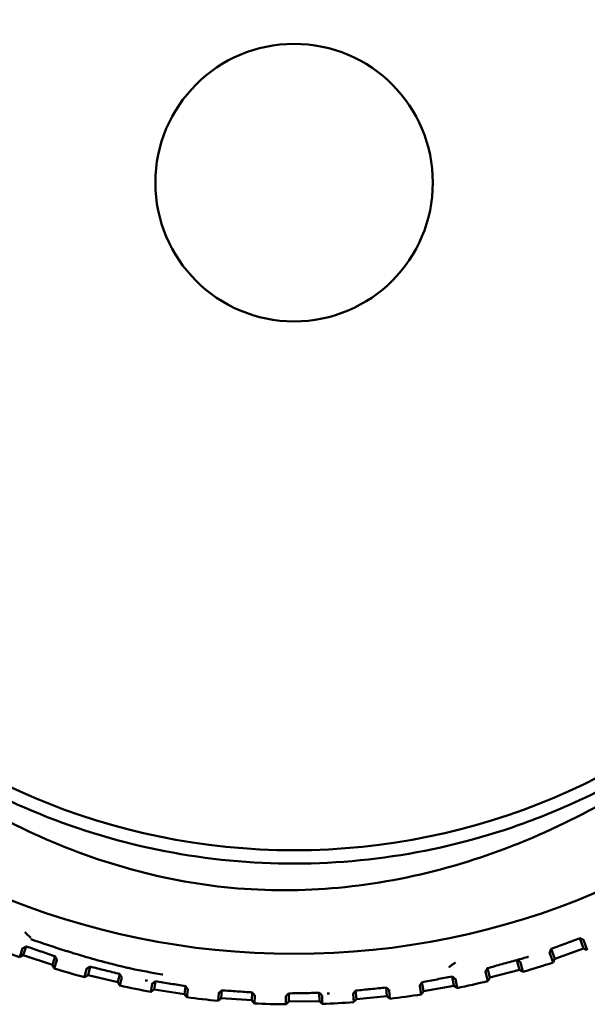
# Model space of a CAD drawing. Header units: millimetres. Extents: x 0 to 4584, y -120 to 1188.
# Tile 75 of 105: x 930 to 939, y 939 to 956. Entities that reach past the tile are written whole.
import ezdxf

# ---------------------------------------------------------------- set-up
doc = ezdxf.new("R2010")
doc.units = ezdxf.units.MM
doc.header["$LTSCALE"] = 2
doc.layers.add('Sichtbar (ISO)', color=7, linetype='Continuous', lineweight=50)

msp = doc.modelspace()

# ---------------------------------------------------------------- linework, layer by layer
at = {"layer": 'Sichtbar (ISO)'}
for p, q in [((939.0512, 940.4019), (938.991, 940.5707)), ((939.111, 940.3736), (939.0511, 940.5412)), ((929.8873, 940.4047), (929.8398, 940.2608)), ((929.8988, 940.2905), (929.9467, 940.4357)), ((938.4948, 940.3345), (938.552, 940.1741)), ((938.5803, 940.2338), (938.5223, 940.3964)), ((939.0512, 940.4019), (938.5803, 940.2338)), ((930.3737, 940.1339), (929.8988, 940.2905)), ((930.3737, 940.1339), (930.4199, 940.2742)), ((930.4034, 940.0749), (930.449, 940.2131)), ((938.0025, 940.0541), (937.9599, 940.2139)), ((938.0597, 940.021), (938.0174, 940.1795)), ((930.9323, 940.0707), (930.8994, 939.9338)), ((930.9557, 939.9683), (930.9889, 940.1065)), ((937.4457, 940.0201), (937.4861, 939.8683)), ((937.5193, 939.9255), (937.4783, 940.0795)), ((938.0025, 940.0541), (937.5193, 939.9255)), ((931.4419, 939.8515), (930.9557, 939.9683)), ((931.4419, 939.8515), (931.4741, 939.9856)), ((931.4764, 939.7951), (931.5082, 939.9273)), ((932.0357, 939.7345), (932.056, 939.8666)), ((936.4364, 939.7058), (936.4103, 939.8512)), ((936.9286, 939.7941), (936.9016, 939.9445)), ((936.9828, 939.7563), (936.956, 939.9056)), ((932.0025, 939.8262), (931.9823, 939.6955)), ((932.5298, 939.6582), (932.0357, 939.7345)), ((932.5298, 939.6582), (932.5498, 939.7876)), ((932.5689, 939.6049), (932.5885, 939.7325)), ((933.0903, 939.6747), (933.0813, 939.5474)), ((933.1312, 939.5907), (933.1403, 939.7195)), ((933.6299, 939.5555), (933.639, 939.6843)), ((934.7348, 939.5439), (934.7332, 939.6775)), ((935.3391, 939.5763), (935.326, 939.7135)), ((935.8369, 939.6236), (935.8234, 939.7651)), ((935.8878, 939.5815), (935.8744, 939.7217)), ((936.373, 939.7948), (936.3987, 939.6515)), ((936.9286, 939.7941), (936.4364, 939.7058)), ((933.6299, 939.5555), (933.1312, 939.5907)), ((933.6733, 939.5056), (933.6822, 939.6329)), ((934.1871, 939.6197), (934.1887, 939.4905)), ((934.2348, 939.5378), (934.2333, 939.6687)), ((934.7348, 939.5439), (934.2348, 939.5378)), ((934.7821, 939.4977), (934.7805, 939.6301)), ((935.2842, 939.6606), (935.297, 939.5253)), ((935.8369, 939.6236), (935.3391, 939.5763))]:
    msp.add_line(p, q, dxfattribs=at)
for radius in [12.5922, 10.9, 2.2657]:
    msp.add_circle((934.3221, 952.9063), radius, dxfattribs=at)
for radius, start, end in [(13.4165, 248.28051, 250.48259), (13.4165, 286.17525, 288.37733), (13.4165, 253.01736, 255.21943), (13.25, 259.41609, 259.58692), (13.4165, 281.43841, 283.64049), (13.4165, 257.7542, 259.95628), (13.4165, 262.49104, 264.69312), (13.4165, 271.96473, 274.1668), (13.25, 272.32986, 272.5017), (13.4165, 276.70157, 278.90364), (13.4165, 267.22788, 269.42996)]:
    msp.add_arc((934.3221, 952.9063), radius, start, end, dxfattribs=at)
for points, knots in [([(941.6101, 944.5273), (940.7674, 943.7929), (939.8188, 943.1884), (938.4529, 942.5846), (938.1046, 942.4511), (936.3924, 941.8921), (934.9587, 941.7149), (932.1105, 941.9172), (930.7163, 942.2952), (929.1009, 943.0902), (928.7756, 943.2712), (927.511, 944.0602), (926.6587, 944.7908), (925.929, 945.6347)], [-1.7462253, -1.7462253, -1.7462253, -1.7462253, -1.4108714, -1.4108714, -1.2995177, -1.2995177, -0.872686, -0.872686, -0.4458617, -0.4458617, -0.3347283, -0.3347283, -0.0000455, -0.0000455, -0.0000455, -0.0000455]), ([(941.697, 944.4274), (940.7927, 943.6408), (939.8061, 942.9661), (937.6383, 941.9163), (936.4728, 941.5573), (934.6856, 941.3503), (934.0968, 941.3344), (932.9277, 941.4164), (932.3469, 941.5143), (930.6047, 941.9693), (929.4996, 942.4886), (927.4978, 943.8335), (926.6146, 944.641), (925.8289, 945.548)], [-1.8053244, -1.8053244, -1.8053244, -1.8053244, -1.4459201, -1.4459201, -1.0799898, -1.0799898, -0.9032851, -0.9032851, -0.7265427, -0.7265427, -0.3600005, -0.3600005, -0.0000018, -0.0000018, -0.0000018, -0.0000018]), ([(930.0142, 940.5815), (929.9858, 940.6082), (929.9594, 940.6347), (929.9327, 940.6604), (929.9301, 940.6628), (929.9276, 940.6652), (929.9252, 940.6676)], [0, 0, 0, 0, 0.9140774, 0.9140774, 0.9140774, 1, 1, 1, 1]), ([(930.0123, 940.5785), (930.0129, 940.5789), (930.0139, 940.5799), (930.0144, 940.5808), (930.0144, 940.5811), (930.0142, 940.5815)], [0.0000056, 0.0000056, 0.0000056, 0.0000056, 0.33333333, 0.66666667, 0.99999913, 0.99999913, 0.99999913, 0.99999913]), ([(930.0215, 940.5528), (930.2167, 940.4852), (930.406, 940.4227), (930.5865, 940.3661), (930.6089, 940.3591), (930.6311, 940.3522), (930.6532, 940.3454), (930.6782, 940.3376), (930.7031, 940.33), (930.7278, 940.3225), (930.8651, 940.2807), (930.9966, 940.2426), (931.1211, 940.2083), (931.1368, 940.204), (931.1525, 940.1997), (931.168, 940.1955)], [0, 0, 0, 0, 0.06355992, 0.06355992, 0.06355992, 0.07142857, 0.07142857, 0.07142857, 0.08035714, 0.08035714, 0.08035714, 0.13001505, 0.13001505, 0.13001505, 0.13628818, 0.13628818, 0.13628818, 0.13628818]), ([(938.522, 940.3961), (938.6006, 940.4255), (938.6792, 940.4548), (938.8356, 940.5129), (938.9133, 940.5418), (938.991, 940.5707)], [-0.062500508, -0.062500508, -0.062500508, -0.062500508, -0.031072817, -0.031072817, -0.000009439, -0.000009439, -0.000009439, -0.000009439]), ([(938.991, 940.5707), (938.996, 940.5683), (939.001, 940.5659), (939.0106, 940.5613), (939.0152, 940.5591), (939.0257, 940.5541), (939.0311, 940.5515), (939.0403, 940.5469), (939.0438, 940.5452), (939.0496, 940.5422), (939.051, 940.5414), (939.0511, 940.5412)], [-0.011099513, -0.011099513, -0.011099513, -0.011099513, -0.009428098, -0.009428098, -0.007817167, -0.007817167, -0.00553179, -0.00553179, -0.003172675, -0.003172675, -0.000000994, -0.000000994, -0.000000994, -0.000000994]), ([(929.8873, 940.4047), (929.8874, 940.4049), (929.8883, 940.4055), (929.8926, 940.4079), (929.8959, 940.4096), (929.905, 940.4144), (929.9105, 940.4172), (929.9227, 940.4235), (929.9292, 940.4268), (929.936, 940.4303)], [-0.0097219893, -0.0097219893, -0.0097219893, -0.0097219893, -0.0072547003, -0.0072547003, -0.0047674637, -0.0047674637, -0.0023458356, -0.0023458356, -0.0000149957, -0.0000149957, -0.0000149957, -0.0000149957]), ([(929.9467, 940.4357), (929.9449, 940.4348), (929.9432, 940.4339), (929.9396, 940.4321), (929.9379, 940.4312), (929.936, 940.4303)], [0.0000300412, 0.0000300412, 0.0000300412, 0.0000300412, 0.0006352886, 0.0006352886, 0.0012467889, 0.0012467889, 0.0012467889, 0.0012467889]), ([(929.9467, 940.4357), (930.0254, 940.4088), (930.1041, 940.3819), (930.2618, 940.3281), (930.3409, 940.3012), (930.4199, 940.2742)], [-0.05809252, -0.05809252, -0.05809252, -0.05809252, -0.029059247, -0.029059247, -0.000001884, -0.000001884, -0.000001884, -0.000001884]), ([(938.4948, 940.3345), (938.4947, 940.3347), (938.4954, 940.3364), (938.4978, 940.342), (938.4997, 940.3464), (938.507, 940.3629), (938.514, 940.3785), (938.522, 940.3961)], [-0.015646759, -0.015646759, -0.015646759, -0.015646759, -0.012283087, -0.012283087, -0.008399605, -0.008399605, -0.000011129, -0.000011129, -0.000011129, -0.000011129]), ([(939.0512, 940.4019), (939.0579, 940.3988), (939.0645, 940.3956), (939.0711, 940.3925), (939.0778, 940.3893), (939.0844, 940.3862), (939.091, 940.383), (939.0977, 940.3799), (939.1043, 940.3767), (939.1109, 940.3736)], [0, 0, 0, 0, 0.33333333, 0.33333333, 0.33333333, 0.66666667, 0.66666667, 0.66666667, 0.99944654, 0.99944654, 0.99944654, 0.99944654]), ([(929.8398, 940.2608), (929.8464, 940.2641), (929.8529, 940.2674), (929.8595, 940.2707), (929.866, 940.274), (929.8726, 940.2773), (929.8792, 940.2806), (929.8857, 940.2839), (929.8923, 940.2872), (929.8988, 940.2905)], [0.00055499, 0.00055499, 0.00055499, 0.00055499, 0.33333333, 0.33333333, 0.33333333, 0.66666667, 0.66666667, 0.66666667, 1, 1, 1, 1]), ([(930.4199, 940.2742), (930.421, 940.2721), (930.422, 940.27), (930.4241, 940.2657), (930.4251, 940.2636), (930.4263, 940.2614)], [-0.0020841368, -0.0020841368, -0.0020841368, -0.0020841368, -0.0010822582, -0.0010822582, -0.0000269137, -0.0000269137, -0.0000269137, -0.0000269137]), ([(930.4263, 940.2614), (930.4331, 940.2473), (930.4389, 940.2352), (930.445, 940.2224), (930.4465, 940.219), (930.4485, 940.2146), (930.449, 940.2133), (930.449, 940.2131)], [-0.012286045, -0.012286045, -0.012286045, -0.012286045, -0.005744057, -0.005744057, -0.00270975, -0.00270975, -0.000000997, -0.000000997, -0.000000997, -0.000000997]), ([(931.168, 940.1955), (931.1842, 940.1911), (931.2003, 940.1868), (931.2163, 940.1825), (931.3031, 940.1593), (931.3862, 940.1381), (931.4668, 940.1187), (931.4971, 940.1114), (931.527, 940.1043), (931.5566, 940.0975), (931.5696, 940.0945), (931.5825, 940.0916), (931.5954, 940.0887), (931.6159, 940.084), (931.6363, 940.0795), (931.6566, 940.0751), (931.8278, 940.0378), (931.9929, 940.0074), (932.1682, 939.9787), (932.1717, 939.9781), (932.1753, 939.9775), (932.1789, 939.9769)], [0.13628818, 0.13628818, 0.13628818, 0.13628818, 0.14285714, 0.14285714, 0.14285714, 0.17857143, 0.17857143, 0.17857143, 0.19196429, 0.19196429, 0.19196429, 0.19782366, 0.19782366, 0.19782366, 0.2071526, 0.2071526, 0.2071526, 0.28571429, 0.28571429, 0.28571429, 0.28731447, 0.28731447, 0.28731447, 0.28731447]), ([(936.9556, 940.1706), (936.9529, 940.1686), (936.9496, 940.1669), (936.9465, 940.1651), (936.9301, 940.1551), (936.9151, 940.1439), (936.9001, 940.1326), (936.8852, 940.1213), (936.8712, 940.1094), (936.8553, 940.0982)], [0, 0, 0, 0, 0.08464251, 0.08464251, 0.08464251, 0.54232125, 0.54232125, 0.54232125, 1, 1, 1, 1]), ([(937.4783, 940.0795), (937.5586, 940.1019), (937.639, 940.1243), (937.7997, 940.1692), (937.8801, 940.1916), (937.9613, 940.2132)], [-0.060718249, -0.060718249, -0.060718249, -0.060718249, -0.030535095, -0.030535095, -0.000312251, -0.000312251, -0.000312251, -0.000312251]), ([(937.9613, 940.2132), (937.9655, 940.2106), (937.9701, 940.2079), (937.9791, 940.2027), (937.9834, 940.2001), (937.9935, 940.1942), (937.9988, 940.1911), (938.0077, 940.1858), (938.0111, 940.1837), (938.0162, 940.1805), (938.0174, 940.1797), (938.0174, 940.1795)], [-0.01090563, -0.01090563, -0.01090563, -0.01090563, -0.009281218, -0.009281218, -0.007679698, -0.007679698, -0.005334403, -0.005334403, -0.002921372, -0.002921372, -0.000000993, -0.000000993, -0.000000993, -0.000000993]), ([(938.552, 940.1741), (938.5552, 940.1807), (938.5583, 940.1874), (938.5614, 940.194), (938.5646, 940.2006), (938.5677, 940.2073), (938.5709, 940.2139), (938.574, 940.2205), (938.5772, 940.2272), (938.5803, 940.2338)], [0.00055499, 0.00055499, 0.00055499, 0.00055499, 0.33333333, 0.33333333, 0.33333333, 0.66666667, 0.66666667, 0.66666667, 1, 1, 1, 1]), ([(930.3737, 940.1339), (930.377, 940.1274), (930.3803, 940.1208), (930.3836, 940.1142), (930.3869, 940.1077), (930.3902, 940.1011), (930.3935, 940.0946), (930.3968, 940.088), (930.4001, 940.0815), (930.4034, 940.0749)], [0, 0, 0, 0, 0.33333333, 0.33333333, 0.33333333, 0.66666667, 0.66666667, 0.66666667, 0.99944654, 0.99944654, 0.99944654, 0.99944654]), ([(930.9323, 940.0707), (930.9323, 940.0709), (930.9332, 940.0715), (930.9371, 940.0741), (930.9399, 940.0759), (930.9474, 940.0807), (930.9519, 940.0835), (930.9624, 940.0901), (930.9682, 940.0937), (930.9742, 940.0976)], [-0.0090952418, -0.0090952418, -0.0090952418, -0.0090952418, -0.0067439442, -0.0067439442, -0.0045017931, -0.0045017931, -0.0022660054, -0.0022660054, -0.0000187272, -0.0000187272, -0.0000187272, -0.0000187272]), ([(930.9889, 940.1065), (930.9865, 940.105), (930.9841, 940.1035), (930.9792, 940.1005), (930.9768, 940.099), (930.9742, 940.0976)], [0.0000402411, 0.0000402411, 0.0000402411, 0.0000402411, 0.0009360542, 0.0009360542, 0.0018434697, 0.0018434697, 0.0018434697, 0.0018434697]), ([(930.9889, 940.1065), (931.0695, 940.0864), (931.1502, 940.0663), (931.3119, 940.026), (931.3929, 940.0058), (931.4741, 939.9856)], [-0.055509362, -0.055509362, -0.055509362, -0.055509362, -0.027749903, -0.027749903, -0.000004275, -0.000004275, -0.000004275, -0.000004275]), ([(936.8553, 940.0982), (936.8551, 940.0981), (936.8549, 940.0978), (936.8553, 940.0969), (936.856, 940.0957), (936.8566, 940.0952)], [0.0000005, 0.0000005, 0.0000005, 0.0000005, 0.33333333, 0.66666667, 0.99999311, 0.99999311, 0.99999311, 0.99999311]), ([(937.4457, 940.0201), (937.4457, 940.0203), (937.4464, 940.0217), (937.4488, 940.0265), (937.4508, 940.0301), (937.4583, 940.0438), (937.4655, 940.0568), (937.4737, 940.0715)], [-0.01379216, -0.01379216, -0.01379216, -0.01379216, -0.010784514, -0.010784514, -0.007365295, -0.007365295, -0.000016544, -0.000016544, -0.000016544, -0.000016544]), ([(937.4738, 940.0715), (937.4745, 940.0728), (937.4752, 940.0741), (937.4767, 940.0768), (937.4775, 940.0782), (937.4783, 940.0795)], [-0.0013398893, -0.0013398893, -0.0013398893, -0.0013398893, -0.0006742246, -0.0006742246, 0, 0, 0, 0]), ([(938.0025, 940.0541), (938.0088, 940.0504), (938.0152, 940.0467), (938.0215, 940.043), (938.0279, 940.0394), (938.0342, 940.0357), (938.0406, 940.032), (938.0469, 940.0283), (938.0533, 940.0246), (938.0596, 940.021)], [0, 0, 0, 0, 0.33333333, 0.33333333, 0.33333333, 0.66666667, 0.66666667, 0.66666667, 0.99944654, 0.99944654, 0.99944654, 0.99944654]), ([(930.8994, 939.9338), (930.9057, 939.9376), (930.9119, 939.9415), (930.9182, 939.9453), (930.9244, 939.9491), (930.9307, 939.953), (930.937, 939.9568), (930.9432, 939.9606), (930.9495, 939.9645), (930.9557, 939.9683)], [0.00055499, 0.00055499, 0.00055499, 0.00055499, 0.33333333, 0.33333333, 0.33333333, 0.66666667, 0.66666667, 0.66666667, 1, 1, 1, 1]), ([(931.4419, 939.8515), (931.4457, 939.8452), (931.4496, 939.839), (931.4534, 939.8327), (931.4572, 939.8264), (931.4611, 939.8202), (931.4649, 939.8139), (931.4687, 939.8076), (931.4726, 939.8014), (931.4764, 939.7951)], [0, 0, 0, 0, 0.33333333, 0.33333333, 0.33333333, 0.66666667, 0.66666667, 0.66666667, 0.99944654, 0.99944654, 0.99944654, 0.99944654]), ([(931.4741, 939.9856), (931.4758, 939.9827), (931.4775, 939.9798), (931.481, 939.9741), (931.4827, 939.9712), (931.4844, 939.9684)], [-0.0028225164, -0.0028225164, -0.0028225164, -0.0028225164, -0.0014111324, -0.0014111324, -0.0000020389, -0.0000020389, -0.0000020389, -0.0000020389]), ([(931.4844, 939.9684), (931.4919, 939.9558), (931.4978, 939.9457), (931.5039, 939.9352), (931.5055, 939.9323), (931.5076, 939.9285), (931.5082, 939.9274), (931.5082, 939.9273)], [-0.01053265, -0.01053265, -0.01053265, -0.01053265, -0.005085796, -0.005085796, -0.002421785, -0.002421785, -0.000001, -0.000001, -0.000001, -0.000001]), ([(932.0025, 939.8262), (932.0026, 939.8264), (932.0034, 939.827), (932.0067, 939.8297), (932.0091, 939.8315), (932.0155, 939.8364), (932.0193, 939.8393), (932.028, 939.8458), (932.0328, 939.8494), (932.0379, 939.8534)], [-0.0085100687, -0.0085100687, -0.0085100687, -0.0085100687, -0.0063405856, -0.0063405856, -0.0042244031, -0.0042244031, -0.0021273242, -0.0021273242, -0.00004725, -0.00004725, -0.00004725, -0.00004725]), ([(932.056, 939.8666), (932.0531, 939.8644), (932.0502, 939.8622), (932.0443, 939.8578), (932.0412, 939.8556), (932.0379, 939.8534)], [0.0001213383, 0.0001213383, 0.0001213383, 0.0001213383, 0.0013190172, 0.0013190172, 0.0025607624, 0.0025607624, 0.0025607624, 0.0025607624]), ([(932.056, 939.8666), (932.1388, 939.8533), (932.222, 939.8399), (932.3865, 939.8136), (932.468, 939.8006), (932.5498, 939.7876)], [-0.05238205, -0.05238205, -0.05238205, -0.05238205, -0.02578365, -0.02578365, -0.000022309, -0.000022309, -0.000022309, -0.000022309]), ([(936.373, 939.7948), (936.373, 939.795), (936.3737, 939.7962), (936.3762, 939.8003), (936.3783, 939.8034), (936.386, 939.8152), (936.3935, 939.8264), (936.4023, 939.8394)], [-0.012412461, -0.012412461, -0.012412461, -0.012412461, -0.009684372, -0.009684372, -0.006628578, -0.006628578, -0.000026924, -0.000026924, -0.000026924, -0.000026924]), ([(936.4023, 939.8394), (936.4037, 939.8413), (936.4051, 939.8434), (936.4077, 939.8473), (936.409, 939.8492), (936.4103, 939.8512)], [-0.0021509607, -0.0021509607, -0.0021509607, -0.0021509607, -0.0010956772, -0.0010956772, -0.0000935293, -0.0000935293, -0.0000935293, -0.0000935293]), ([(936.4103, 939.8512), (936.4924, 939.8667), (936.5744, 939.8823), (936.7381, 939.9135), (936.8199, 939.929), (936.9016, 939.9445)], [-0.058126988, -0.058126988, -0.058126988, -0.058126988, -0.029071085, -0.029071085, -0.000039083, -0.000039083, -0.000039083, -0.000039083]), ([(936.9114, 939.9377), (936.9097, 939.9388), (936.9081, 939.94), (936.9048, 939.9423), (936.9032, 939.9434), (936.9016, 939.9445)], [0.0000148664, 0.0000148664, 0.0000148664, 0.0000148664, 0.0006263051, 0.0006263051, 0.0012316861, 0.0012316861, 0.0012316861, 0.0012316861]), ([(936.9114, 939.9377), (936.9177, 939.9332), (936.9239, 939.9289), (936.9352, 939.9209), (936.9402, 939.9174), (936.9484, 939.9115), (936.9514, 939.9093), (936.9552, 939.9064), (936.956, 939.9057), (936.956, 939.9056)], [-0.0097137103, -0.0097137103, -0.0097137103, -0.0097137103, -0.007329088, -0.007329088, -0.0049049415, -0.0049049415, -0.0024123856, -0.0024123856, -0.0000009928, -0.0000009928, -0.0000009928, -0.0000009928]), ([(937.4862, 939.8683), (937.4898, 939.8746), (937.4935, 939.881), (937.4972, 939.8873), (937.5009, 939.8937), (937.5046, 939.9), (937.5082, 939.9064), (937.5119, 939.9127), (937.5156, 939.9191), (937.5193, 939.9255)], [0.00055499, 0.00055499, 0.00055499, 0.00055499, 0.33333333, 0.33333333, 0.33333333, 0.66666667, 0.66666667, 0.66666667, 1, 1, 1, 1]), ([(931.9823, 939.6955), (931.9883, 939.6998), (931.9942, 939.7041), (932.0001, 939.7085), (932.006, 939.7128), (932.012, 939.7171), (932.0179, 939.7215), (932.0238, 939.7258), (932.0297, 939.7302), (932.0357, 939.7345)], [0.00055499, 0.00055499, 0.00055499, 0.00055499, 0.33333333, 0.33333333, 0.33333333, 0.66666667, 0.66666667, 0.66666667, 1, 1, 1, 1]), ([(932.5498, 939.7876), (932.5522, 939.7843), (932.5545, 939.7809), (932.5594, 939.7742), (932.5618, 939.7707), (932.5645, 939.7672)], [-0.0033635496, -0.0033635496, -0.0033635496, -0.0033635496, -0.0017160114, -0.0017160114, -0.0000241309, -0.0000241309, -0.0000241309, -0.0000241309]), ([(932.5645, 939.7672), (932.5722, 939.7563), (932.5782, 939.7478), (932.5843, 939.7391), (932.5859, 939.7367), (932.588, 939.7336), (932.5886, 939.7327), (932.5885, 939.7325)], [-0.008942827, -0.008942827, -0.008942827, -0.008942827, -0.0043351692, -0.0043351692, -0.0020951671, -0.0020951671, -0.000001, -0.000001, -0.000001, -0.000001]), ([(933.0903, 939.6747), (933.0903, 939.6748), (933.0909, 939.6755), (933.0935, 939.6779), (933.0955, 939.6797), (933.1006, 939.6844), (933.1039, 939.6873), (933.1113, 939.6939), (933.1154, 939.6975), (933.1198, 939.7014)], [-0.0081557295, -0.0081557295, -0.0081557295, -0.0081557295, -0.006218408, -0.006218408, -0.0042478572, -0.0042478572, -0.0021484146, -0.0021484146, -0.000021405, -0.000021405, -0.000021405, -0.000021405]), ([(933.1199, 939.7015), (933.1232, 939.7045), (933.1266, 939.7074), (933.1334, 939.7134), (933.1369, 939.7165), (933.1403, 939.7195)], [-0.0032756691, -0.0032756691, -0.0032756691, -0.0032756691, -0.0016475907, -0.0016475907, -0.0000031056, -0.0000031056, -0.0000031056, -0.0000031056]), ([(933.1403, 939.7195), (933.2233, 939.7135), (933.3064, 939.7076), (933.4729, 939.6958), (933.556, 939.69), (933.639, 939.6843)], [-0.050062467, -0.050062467, -0.050062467, -0.050062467, -0.025036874, -0.025036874, -0.000011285, -0.000011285, -0.000011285, -0.000011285]), ([(933.639, 939.6843), (933.642, 939.6808), (933.645, 939.6773), (933.6508, 939.6704), (933.6538, 939.667), (933.6567, 939.6636)], [-0.0032804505, -0.0032804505, -0.0032804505, -0.0032804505, -0.0016359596, -0.0016359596, -0.0000078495, -0.0000078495, -0.0000078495, -0.0000078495]), ([(934.2333, 939.6687), (934.3163, 939.6701), (934.399, 939.6716), (934.5656, 939.6745), (934.6496, 939.676), (934.7332, 939.6775)], [-0.0524614, -0.0524614, -0.0524614, -0.0524614, -0.026624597, -0.026624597, -0.000110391, -0.000110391, -0.000110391, -0.000110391]), ([(934.7494, 939.6621), (934.7463, 939.6646), (934.7436, 939.6672), (934.7384, 939.6724), (934.7358, 939.675), (934.7332, 939.6775)], [0.0000470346, 0.0000470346, 0.0000470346, 0.0000470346, 0.0012887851, 0.0012887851, 0.0024864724, 0.0024864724, 0.0024864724, 0.0024864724]), ([(935.2842, 939.6606), (935.2841, 939.6607), (935.2848, 939.6617), (935.2874, 939.6652), (935.2895, 939.6678), (935.297, 939.6774), (935.3043, 939.6866), (935.3135, 939.698)], [-0.011973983, -0.011973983, -0.011973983, -0.011973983, -0.009225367, -0.009225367, -0.006200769, -0.006200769, -0.000004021, -0.000004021, -0.000004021, -0.000004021]), ([(935.3135, 939.698), (935.3156, 939.7006), (935.3177, 939.7032), (935.3219, 939.7083), (935.324, 939.7109), (935.326, 939.7135)], [-0.0028209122, -0.0028209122, -0.0028209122, -0.0028209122, -0.0014123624, -0.0014123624, -0.0000004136, -0.0000004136, -0.0000004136, -0.0000004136]), ([(935.326, 939.7135), (935.4093, 939.7222), (935.4923, 939.7308), (935.6581, 939.7479), (935.7408, 939.7565), (935.8234, 939.7651)], [-0.055546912, -0.055546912, -0.055546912, -0.055546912, -0.027801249, -0.027801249, -0.000043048, -0.000043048, -0.000043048, -0.000043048]), ([(935.8367, 939.7542), (935.8344, 939.7559), (935.8322, 939.7578), (935.8278, 939.7614), (935.8256, 939.7633), (935.8234, 939.7651)], [0.0000188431, 0.0000188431, 0.0000188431, 0.0000188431, 0.0009259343, 0.0009259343, 0.0018222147, 0.0018222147, 0.0018222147, 0.0018222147]), ([(935.8367, 939.7542), (935.8422, 939.7494), (935.8474, 939.745), (935.8569, 939.7371), (935.8611, 939.7336), (935.8678, 939.7278), (935.8703, 939.7257), (935.8737, 939.7226), (935.8744, 939.7219), (935.8744, 939.7217)], [-0.0090789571, -0.0090789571, -0.0090789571, -0.0090789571, -0.0068192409, -0.0068192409, -0.0045709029, -0.0045709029, -0.0023401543, -0.0023401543, -0.000001, -0.000001, -0.000001, -0.000001]), ([(936.3987, 939.6515), (936.4029, 939.6576), (936.4071, 939.6636), (936.4112, 939.6696), (936.4154, 939.6756), (936.4196, 939.6817), (936.4238, 939.6877), (936.428, 939.6937), (936.4322, 939.6997), (936.4364, 939.7058)], [0.00055499, 0.00055499, 0.00055499, 0.00055499, 0.33333333, 0.33333333, 0.33333333, 0.66666667, 0.66666667, 0.66666667, 1, 1, 1, 1]), ([(936.9286, 939.7941), (936.9346, 939.7899), (936.9406, 939.7857), (936.9466, 939.7815), (936.9527, 939.7773), (936.9587, 939.7731), (936.9647, 939.7689), (936.9708, 939.7647), (936.9768, 939.7605), (936.9828, 939.7563)], [0, 0, 0, 0, 0.33333333, 0.33333333, 0.33333333, 0.66666667, 0.66666667, 0.66666667, 0.99944654, 0.99944654, 0.99944654, 0.99944654]), ([(932.5298, 939.6582), (932.5341, 939.6523), (932.5385, 939.6464), (932.5428, 939.6404), (932.5472, 939.6345), (932.5515, 939.6286), (932.5558, 939.6227), (932.5602, 939.6168), (932.5645, 939.6108), (932.5688, 939.6049)], [0, 0, 0, 0, 0.33333333, 0.33333333, 0.33333333, 0.66666667, 0.66666667, 0.66666667, 0.99944654, 0.99944654, 0.99944654, 0.99944654]), ([(933.0813, 939.5474), (933.0868, 939.5522), (933.0924, 939.557), (933.0979, 939.5618), (933.1034, 939.5666), (933.109, 939.5714), (933.1145, 939.5762), (933.1201, 939.581), (933.1256, 939.5859), (933.1312, 939.5907)], [0.00055499, 0.00055499, 0.00055499, 0.00055499, 0.33333333, 0.33333333, 0.33333333, 0.66666667, 0.66666667, 0.66666667, 1, 1, 1, 1]), ([(933.6299, 939.5555), (933.6348, 939.5499), (933.6396, 939.5444), (933.6444, 939.5388), (933.6492, 939.5333), (933.654, 939.5277), (933.6588, 939.5222), (933.6636, 939.5166), (933.6684, 939.5111), (933.6733, 939.5056)], [0, 0, 0, 0, 0.33333333, 0.33333333, 0.33333333, 0.66666667, 0.66666667, 0.66666667, 0.99944654, 0.99944654, 0.99944654, 0.99944654]), ([(933.6568, 939.6635), (933.6606, 939.659), (933.6641, 939.6548), (933.6705, 939.6473), (933.6733, 939.6439), (933.6778, 939.6386), (933.6795, 939.6366), (933.6817, 939.6337), (933.6822, 939.633), (933.6822, 939.6329)], [-0.0081228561, -0.0081228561, -0.0081228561, -0.0081228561, -0.005999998, -0.005999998, -0.0039045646, -0.0039045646, -0.0019361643, -0.0019361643, -0.0000010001, -0.0000010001, -0.0000010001, -0.0000010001]), ([(934.1871, 939.6197), (934.1871, 939.6198), (934.1878, 939.6206), (934.1904, 939.6235), (934.1923, 939.6256), (934.1996, 939.6335), (934.2068, 939.641), (934.2158, 939.6506)], [-0.010281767, -0.010281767, -0.010281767, -0.010281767, -0.00786073, -0.00786073, -0.00526998, -0.00526998, -0.000024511, -0.000024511, -0.000024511, -0.000024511]), ([(934.1887, 939.4905), (934.1938, 939.4958), (934.1989, 939.501), (934.2041, 939.5063), (934.2092, 939.5115), (934.2143, 939.5168), (934.2195, 939.522), (934.2246, 939.5273), (934.2297, 939.5326), (934.2348, 939.5378)], [0.00055499, 0.00055499, 0.00055499, 0.00055499, 0.33333333, 0.33333333, 0.33333333, 0.66666667, 0.66666667, 0.66666667, 1, 1, 1, 1]), ([(934.2158, 939.6506), (934.2189, 939.6537), (934.2218, 939.6568), (934.2276, 939.6628), (934.2304, 939.6657), (934.2333, 939.6687)], [-0.0034251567, -0.0034251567, -0.0034251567, -0.0034251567, -0.0017332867, -0.0017332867, -0.0000857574, -0.0000857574, -0.0000857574, -0.0000857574]), ([(934.7348, 939.5439), (934.7401, 939.5388), (934.7453, 939.5336), (934.7506, 939.5285), (934.7558, 939.5234), (934.7611, 939.5182), (934.7663, 939.5131), (934.7716, 939.508), (934.7768, 939.5029), (934.7821, 939.4978)], [0, 0, 0, 0, 0.33333333, 0.33333333, 0.33333333, 0.66666667, 0.66666667, 0.66666667, 0.99944654, 0.99944654, 0.99944654, 0.99944654]), ([(934.7494, 939.6621), (934.7538, 939.6572), (934.7581, 939.653), (934.7658, 939.6452), (934.7692, 939.6418), (934.7748, 939.6362), (934.7769, 939.634), (934.7798, 939.631), (934.7805, 939.6302), (934.7805, 939.6301)], [-0.0084596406, -0.0084596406, -0.0084596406, -0.0084596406, -0.0063684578, -0.0063684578, -0.0042599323, -0.0042599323, -0.0021569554, -0.0021569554, -0.000001, -0.000001, -0.000001, -0.000001]), ([(935.297, 939.5253), (935.3017, 939.531), (935.3064, 939.5366), (935.311, 939.5423), (935.3157, 939.548), (935.3204, 939.5536), (935.3251, 939.5593), (935.3297, 939.5649), (935.3344, 939.5706), (935.3391, 939.5763)], [0.00055499, 0.00055499, 0.00055499, 0.00055499, 0.33333333, 0.33333333, 0.33333333, 0.66666667, 0.66666667, 0.66666667, 1, 1, 1, 1]), ([(935.8369, 939.6236), (935.8425, 939.6189), (935.8482, 939.6143), (935.8538, 939.6096), (935.8595, 939.6049), (935.8652, 939.6002), (935.8708, 939.5955), (935.8765, 939.5909), (935.8821, 939.5862), (935.8878, 939.5815)], [0, 0, 0, 0, 0.33333333, 0.33333333, 0.33333333, 0.66666667, 0.66666667, 0.66666667, 0.99944654, 0.99944654, 0.99944654, 0.99944654])]:
    msp.add_open_spline(points, degree=3, knots=knots, dxfattribs=at)
for points in [[(939.1109, 940.3736), (939.1109, 940.3736), (939.1109, 940.3736), (939.1109, 940.3736)], [(939.1109, 940.3736), (939.1109, 940.3736), (939.111, 940.3736), (939.111, 940.3736)], [(929.8398, 940.2607), (929.8398, 940.2607), (929.8398, 940.2607), (929.8398, 940.2608)], [(929.8398, 940.2608), (929.8398, 940.2608), (929.8398, 940.2608), (929.8398, 940.2608)], [(937.9613, 940.2132), (938.0262, 940.2305), (938.0896, 940.249), (938.152, 940.2687)], [(938.552, 940.1741), (938.552, 940.1741), (938.552, 940.1741), (938.552, 940.1741)], [(938.552, 940.1741), (938.552, 940.1741), (938.552, 940.1741), (938.552, 940.1741)], [(930.4034, 940.0749), (930.4034, 940.0749), (930.4034, 940.0749), (930.4034, 940.0749)], [(930.4034, 940.0749), (930.4034, 940.0749), (930.4034, 940.0749), (930.4034, 940.0749)], [(938.0596, 940.021), (938.0596, 940.021), (938.0596, 940.021), (938.0596, 940.021)], [(938.0596, 940.021), (938.0596, 940.0209), (938.0597, 940.0209), (938.0597, 940.0209)], [(930.8994, 939.9338), (930.8994, 939.9338), (930.8994, 939.9338), (930.8994, 939.9338)], [(930.8994, 939.9338), (930.8994, 939.9338), (930.8994, 939.9338), (930.8994, 939.9338)], [(937.4861, 939.8682), (937.4861, 939.8682), (937.4861, 939.8683), (937.4861, 939.8683)], [(937.4861, 939.8683), (937.4861, 939.8683), (937.4861, 939.8683), (937.4861, 939.8683)], [(931.4764, 939.7951), (931.4764, 939.7951), (931.4764, 939.7951), (931.4764, 939.7951)], [(931.4764, 939.7951), (931.4764, 939.7951), (931.4764, 939.7951), (931.4764, 939.7951)], [(931.9823, 939.6954), (931.9823, 939.6954), (931.9823, 939.6954), (931.9823, 939.6955)], [(931.9823, 939.6955), (931.9823, 939.6955), (931.9823, 939.6955), (931.9823, 939.6955)], [(936.9828, 939.7563), (936.9828, 939.7563), (936.9828, 939.7563), (936.9828, 939.7563)], [(936.9828, 939.7563), (936.9828, 939.7563), (936.9828, 939.7563), (936.9828, 939.7563)], [(932.5689, 939.6049), (932.5689, 939.6049), (932.5689, 939.6049), (932.5689, 939.6049)], [(932.5689, 939.6049), (932.5689, 939.6049), (932.5689, 939.6049), (932.5689, 939.6049)], [(933.0813, 939.5473), (933.0813, 939.5473), (933.0813, 939.5473), (933.0813, 939.5474)], [(933.0813, 939.5474), (933.0813, 939.5474), (933.0813, 939.5474), (933.0813, 939.5474)], [(935.297, 939.5253), (935.297, 939.5253), (935.297, 939.5253), (935.297, 939.5253)], [(935.297, 939.5253), (935.297, 939.5253), (935.297, 939.5253), (935.297, 939.5253)], [(935.8878, 939.5815), (935.8878, 939.5815), (935.8878, 939.5815), (935.8878, 939.5815)], [(935.8878, 939.5815), (935.8878, 939.5815), (935.8878, 939.5815), (935.8878, 939.5815)], [(936.3987, 939.6515), (936.3987, 939.6515), (936.3987, 939.6515), (936.3987, 939.6515)], [(936.3987, 939.6515), (936.3987, 939.6515), (936.3987, 939.6515), (936.3987, 939.6515)], [(933.6733, 939.5056), (933.6733, 939.5056), (933.6733, 939.5056), (933.6733, 939.5056)], [(933.6733, 939.5056), (933.6733, 939.5055), (933.6733, 939.5055), (933.6733, 939.5055)], [(934.1887, 939.4905), (934.1887, 939.4905), (934.1887, 939.4905), (934.1887, 939.4905)], [(934.1887, 939.4905), (934.1887, 939.4905), (934.1887, 939.4905), (934.1887, 939.4905)], [(934.7821, 939.4977), (934.7821, 939.4977), (934.7821, 939.4977), (934.7821, 939.4977)], [(934.7821, 939.4977), (934.7821, 939.4977), (934.7821, 939.4977), (934.7821, 939.4977)]]:
    msp.add_open_spline(points, degree=3, dxfattribs=at)

doc.saveas('drawing.dxf')
